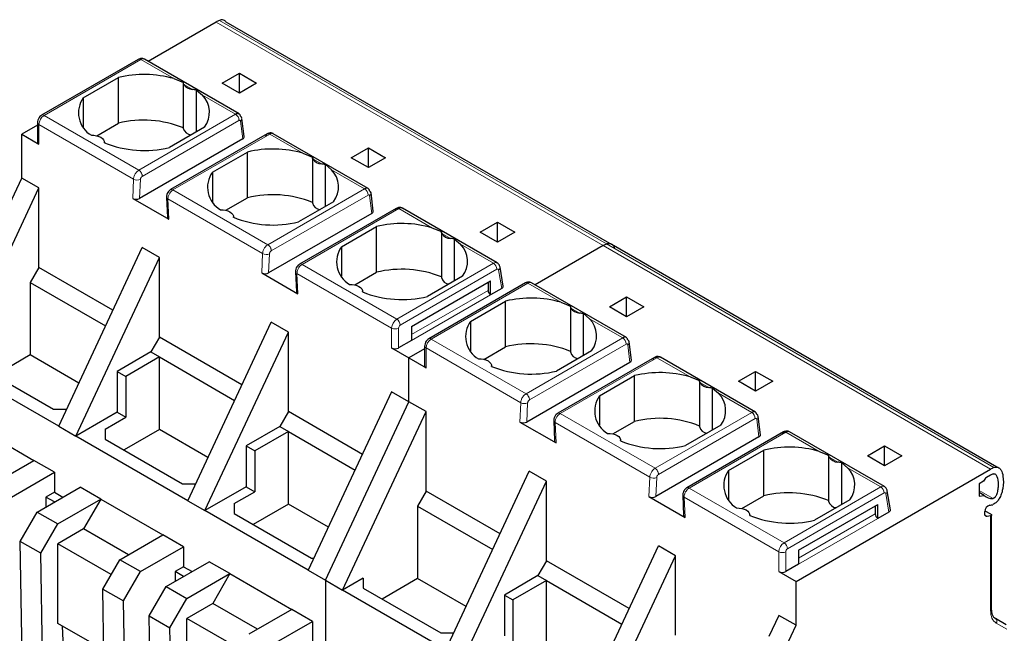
# Model space of a CAD drawing. Header units: millimetres. Extents: x 5 to 418, y 2 to 292.
# Tile 36 of 41: x 366 to 382, y 123 to 133. Entities that reach past the tile are written whole.
import ezdxf

# ---------------------------------------------------------------- set-up
doc = ezdxf.new("R2010")
doc.units = ezdxf.units.MM

msp = doc.modelspace()

# ---------------------------------------------------------------- linework, layer by layer
at = {"color": 7, "linetype": 'Continuous', "lineweight": 25}
for p, q in [((369.4419, 132.5901), (368.3228, 131.9441)), ((375.9112, 128.9509), (369.6077, 132.5898)), ((368.1628, 131.9768), (366.5734, 131.0593)), ((368.2627, 131.9787), (368.2599, 131.9802)), ((369.8208, 131.0793), (368.2627, 131.9787)), ((369.5409, 131.5859), (369.8237, 131.7492)), ((369.8237, 131.7492), (370.1065, 131.5859)), ((369.8237, 131.4226), (369.8237, 131.7492)), ((367.2584, 131.346), (367.8353, 131.679)), ((367.8353, 130.9278), (367.8353, 131.679)), ((368.7456, 131.6594), (368.903, 131.5965)), ((368.9025, 131.5948), (368.9025, 130.8429)), ((369.8237, 131.4226), (369.5409, 131.5859)), ((370.1065, 131.5859), (369.8237, 131.4226)), ((369.1171, 130.7862), (369.1171, 131.4729)), ((369.1171, 131.4729), (369.2155, 131.3881)), ((367.2584, 131.346), (367.2584, 130.8626)), ((366.5052, 130.941), (366.5052, 130.6144)), ((369.9029, 130.7077), (369.8665, 131.0076)), ((366.5052, 130.8948), (366.2457, 130.745)), ((367.4786, 130.7219), (367.8353, 130.9278)), ((369.2495, 130.8626), (368.6726, 130.5296)), ((366.2457, 130.745), (366.5286, 130.5817)), ((366.2457, 130.0265), (366.2457, 130.745)), ((367.6054, 130.6057), (367.6054, 130.6145)), ((369.8789, 130.6707), (368.1832, 129.6918)), ((370.282, 130.7534), (368.6927, 129.8359)), ((371.9421, 129.8547), (370.3814, 130.7556)), ((369.3797, 130.1214), (369.9566, 130.4544)), ((369.9566, 129.7032), (369.9566, 130.4544)), ((371.6622, 130.3613), (371.945, 130.5246)), ((371.945, 130.5246), (372.2279, 130.3613)), ((371.945, 130.198), (371.945, 130.5246)), ((370.8669, 130.4348), (371.0243, 130.3719)), ((371.0238, 130.3702), (371.0238, 129.6183)), ((371.945, 130.198), (371.6622, 130.3613)), ((372.2279, 130.3613), (371.945, 130.198)), ((369.3797, 130.1214), (369.3797, 129.638)), ((371.2384, 129.5616), (371.2384, 130.2483)), ((371.2384, 130.2483), (371.3368, 130.1635)), ((364.874, 127.0938), (366.2457, 130.0265)), ((366.5286, 129.8632), (366.2457, 130.0265)), ((365.1568, 126.9305), (366.5286, 129.8632)), ((366.5286, 128.5567), (366.5286, 129.8632)), ((368.07, 129.6919), (368.6641, 129.3489)), ((368.626, 129.7132), (368.6407, 129.3804)), ((369.5999, 129.4973), (369.9566, 129.7032)), ((371.3708, 129.638), (370.7939, 129.305)), ((372.0242, 129.4831), (371.9878, 129.783)), ((372.4033, 129.5287), (370.814, 128.6113)), ((374.061, 128.6315), (372.5028, 129.531)), ((369.7267, 129.3811), (369.7267, 129.3898)), ((372.0002, 129.4461), (370.3045, 128.4672)), ((371.501, 128.8968), (372.0779, 129.2298)), ((372.0779, 128.4786), (372.0779, 129.2298)), ((372.9883, 129.2102), (373.1456, 129.1473)), ((373.7835, 129.1367), (374.0663, 129.3)), ((374.0663, 129.3), (374.3492, 129.1367)), ((374.0663, 128.9734), (374.0663, 129.3)), ((373.1451, 129.1456), (373.1451, 128.3937)), ((373.3598, 128.337), (373.3598, 129.0237)), ((373.3598, 129.0237), (373.4582, 128.9389)), ((374.0663, 128.9734), (373.7835, 129.1367)), ((374.3492, 129.1367), (374.0663, 128.9734)), ((366.8539, 125.9508), (368.2256, 128.8835)), ((368.5085, 128.7202), (368.2256, 128.8835)), ((371.501, 128.8968), (371.501, 128.4134)), ((375.8058, 128.9163), (374.6868, 128.2702)), ((382.2751, 125.2771), (375.9717, 128.916)), ((367.1367, 125.7875), (368.5085, 128.7202)), ((368.5085, 127.4137), (368.5085, 128.7202)), ((366.5286, 128.5567), (366.3872, 128.3118)), ((367.7445, 127.8548), (366.5286, 128.5567)), ((374.1599, 128.2515), (374.1078, 128.5625)), ((370.1913, 128.4673), (370.7854, 128.1243)), ((370.7473, 128.4886), (370.762, 128.1558)), ((371.7212, 128.2727), (372.0779, 128.4786)), ((373.4921, 128.4134), (372.9152, 128.0804)), ((366.3872, 128.3118), (366.3872, 127.1196)), ((366.3872, 128.3118), (367.6242, 127.5976)), ((372.6521, 127.5855), (373.9532, 128.3366)), ((374.5267, 128.3029), (372.9374, 127.3854)), ((373.9108, 128.3121), (373.9108, 128.1815)), ((373.9532, 128.108), (373.9532, 128.3366)), ((374.1362, 128.2136), (373.9532, 128.108)), ((374.6267, 128.3049), (374.6238, 128.3064)), ((376.1848, 127.4054), (374.6267, 128.3049)), ((371.848, 128.1565), (371.848, 128.1652)), ((375.9048, 127.9121), (376.1877, 128.0754)), ((376.1877, 128.0754), (376.4705, 127.9121)), ((376.1877, 127.7488), (376.1877, 128.0754)), ((373.6223, 127.6721), (374.1992, 128.0052)), ((374.1992, 127.254), (374.1992, 128.0052)), ((375.1096, 127.9856), (375.267, 127.9227)), ((375.2664, 127.921), (375.2664, 127.1691)), ((376.1877, 127.7488), (375.9048, 127.9121)), ((376.4705, 127.9121), (376.1877, 127.7488)), ((375.4811, 127.1124), (375.4811, 127.799)), ((375.4811, 127.799), (375.5795, 127.7143)), ((368.9752, 124.7262), (370.347, 127.6589)), ((370.6298, 127.4956), (370.347, 127.6589)), ((372.6521, 127.5855), (372.6521, 127.3569)), ((373.6223, 127.6721), (373.6223, 127.1888)), ((368.5085, 127.4137), (368.3671, 127.1688)), ((369.8658, 126.6302), (368.5085, 127.4137)), ((369.258, 124.5629), (370.6298, 127.4956)), ((370.6298, 126.1891), (370.6298, 127.4956)), ((372.3269, 127.2345), (372.6097, 127.0712)), ((372.6521, 127.3569), (372.44, 127.2345)), ((372.8691, 127.2209), (372.6097, 127.0712)), ((372.8691, 127.2672), (372.8691, 126.9405)), ((373.8426, 127.0481), (374.1992, 127.254)), ((376.2668, 127.0338), (376.2305, 127.3338)), ((366.3872, 127.1196), (365.8062, 126.7842)), ((367.1851, 126.659), (366.3872, 127.1196)), ((368.3671, 127.1688), (367.8155, 126.8504)), ((368.5085, 127.0871), (367.9569, 126.7687)), ((368.3671, 127.1688), (368.5085, 127.0871)), ((368.5085, 127.0871), (369.7455, 126.373)), ((368.5085, 125.895), (368.5085, 127.0871)), ((372.6097, 127.0712), (372.8925, 126.9079)), ((372.6097, 126.3526), (372.6097, 127.0712)), ((375.6134, 127.1888), (375.0366, 126.8557)), ((376.6459, 127.0795), (375.0566, 126.162)), ((378.3061, 126.1808), (376.7454, 127.0818)), ((366.8539, 125.9508), (365.1568, 126.9305)), ((365.4962, 126.9631), (366.769, 126.2284)), ((373.9694, 126.9319), (373.9694, 126.9406)), ((376.2428, 126.9969), (374.5472, 126.018)), ((367.8155, 126.8504), (367.8155, 126.1794)), ((367.8155, 126.8504), (367.9569, 126.7687)), ((367.9569, 126.7687), (367.9569, 126.0977)), ((375.7437, 126.4475), (376.3205, 126.7806)), ((376.3205, 126.0293), (376.3205, 126.7806)), ((377.2309, 126.761), (377.3883, 126.698)), ((378.0261, 126.6875), (378.309, 126.8507)), ((378.309, 126.8507), (378.5918, 126.6875)), ((378.309, 126.5242), (378.309, 126.8507)), ((377.3877, 126.6964), (377.3877, 125.9445)), ((377.6024, 125.8878), (377.6024, 126.5744)), ((377.6024, 126.5744), (377.7008, 126.4897)), ((378.309, 126.5242), (378.0261, 126.6875)), ((378.5918, 126.6875), (378.309, 126.5242)), ((372.3269, 126.5159), (370.9551, 123.5832)), ((372.6097, 126.3526), (372.3269, 126.5159)), ((375.7437, 126.4475), (375.7437, 125.9642)), ((371.2379, 123.4199), (372.6097, 126.3526)), ((372.8925, 126.1893), (372.6097, 126.3526)), ((366.769, 126.2284), (366.9837, 126.2284)), ((367.8155, 126.1794), (367.1367, 125.7875)), ((367.6175, 125.9018), (367.9569, 126.0977)), ((367.8155, 126.1794), (367.9569, 126.0977)), ((370.6298, 126.1891), (370.4884, 125.9442)), ((371.8457, 125.4872), (370.6298, 126.1891)), ((371.5208, 123.2566), (372.8925, 126.1893)), ((372.8925, 124.8829), (372.8925, 126.1893)), ((378.3881, 125.8092), (378.3518, 126.1092)), ((365.4255, 125.9766), (366.4437, 125.3888)), ((366.8539, 125.9508), (367.1367, 125.7875)), ((370.4884, 125.9442), (369.9368, 125.6258)), ((370.4884, 125.9442), (370.6298, 125.8625)), ((374.434, 126.018), (375.0281, 125.6751)), ((374.9899, 126.0394), (375.0046, 125.7066)), ((375.9639, 125.8234), (376.3205, 126.0293)), ((377.7348, 125.9642), (377.1579, 125.6311)), ((368.9752, 124.7262), (367.1367, 125.7875)), ((367.6175, 125.9018), (367.6175, 125.7385)), ((368.5085, 125.895), (367.9275, 125.5596)), ((369.3064, 125.4344), (368.5085, 125.895)), ((370.6298, 125.8625), (370.0783, 125.5441)), ((370.6298, 125.8625), (371.7254, 125.2301)), ((370.6298, 124.6704), (370.6298, 125.8625)), ((378.3642, 125.7723), (376.6685, 124.7934)), ((378.7673, 125.8549), (377.178, 124.9374)), ((380.425, 124.9576), (378.8667, 125.8572)), ((367.6175, 125.7385), (368.8903, 125.0038)), ((369.9368, 125.6258), (369.9368, 124.9548)), ((369.9368, 125.6258), (370.0783, 125.5441)), ((376.0907, 125.7073), (376.0907, 125.716)), ((380.1475, 125.4628), (380.4303, 125.6261)), ((380.4303, 125.6261), (380.7132, 125.4628)), ((380.4303, 125.2996), (380.4303, 125.6261)), ((370.0783, 125.5441), (370.0783, 124.8731)), ((377.865, 125.2229), (378.4419, 125.556)), ((378.4419, 124.8047), (378.4419, 125.556)), ((379.3522, 125.5363), (379.5096, 125.4734)), ((379.5091, 125.4718), (379.5091, 124.7199)), ((380.4303, 125.2996), (380.1475, 125.4628)), ((380.7132, 125.4628), (380.4303, 125.2996)), ((365.7366, 124.9806), (366.4437, 125.3888)), ((366.7831, 125.1928), (366.4437, 125.3888)), ((379.7237, 124.6631), (379.7237, 125.3498)), ((379.7237, 125.3498), (379.8221, 125.2651)), ((366.076, 124.7846), (366.7831, 125.1928)), ((366.7831, 125.1928), (366.7831, 124.8662)), ((373.2178, 122.277), (374.5896, 125.2096)), ((374.8724, 125.0464), (374.5896, 125.2096)), ((377.865, 125.2229), (377.865, 124.7395)), ((378.9737, 123.3973), (382.1698, 125.2424)), ((382.1698, 125.1444), (382.1056, 125.1074)), ((366.5003, 124.5397), (367.2074, 124.9479)), ((367.5468, 124.752), (367.2074, 124.9479)), ((368.8903, 125.0038), (369.105, 125.0038)), ((369.9368, 124.9548), (369.258, 124.5629)), ((369.9368, 124.9548), (370.0783, 124.8731)), ((373.5007, 122.1137), (374.8724, 125.0464)), ((374.8724, 123.7399), (374.8724, 125.0464)), ((382.0565, 125.0463), (381.9859, 125.0055)), ((381.9859, 125.0055), (381.9859, 124.8006)), ((366.7831, 124.8662), (366.6446, 124.7862)), ((366.6446, 124.7862), (366.6446, 124.623)), ((366.7859, 124.7046), (366.6446, 124.7862)), ((366.7831, 124.8662), (366.9245, 124.7846)), ((369.7389, 124.6772), (370.0783, 124.8731)), ((372.8925, 124.8829), (372.7511, 124.6379)), ((374.1084, 124.181), (372.8925, 124.8829)), ((376.5553, 124.7934), (377.1494, 124.4505)), ((377.1112, 124.8148), (377.126, 124.482)), ((378.0852, 124.5988), (378.4419, 124.8047)), ((380.5238, 124.5776), (380.4717, 124.8887)), ((382.0684, 124.8135), (381.9859, 124.8611)), ((381.9859, 124.8006), (382.0684, 124.8135)), ((366.8397, 124.3438), (367.5468, 124.752)), ((367.5468, 124.752), (367.264, 124.2621)), ((367.5468, 124.752), (368.5651, 124.1642)), ((368.9752, 124.7262), (369.258, 124.5629)), ((369.7389, 124.6772), (369.7389, 124.5139)), ((370.6298, 124.6704), (370.0488, 124.335)), ((371.2863, 124.2914), (370.6298, 124.6704)), ((372.7511, 124.6379), (372.7511, 123.4458)), ((372.7511, 124.6379), (373.9881, 123.9238)), ((379.0161, 123.9117), (380.3172, 124.6628)), ((379.8561, 124.7395), (379.2792, 124.4065)), ((380.2747, 124.6383), (380.2747, 124.5077)), ((380.3172, 124.4342), (380.3172, 124.6628)), ((366.2223, 124.0582), (366.5003, 124.5397)), ((366.5003, 124.5397), (366.8397, 124.3438)), ((370.9551, 123.5832), (369.258, 124.5629)), ((369.7389, 124.5139), (371.0116, 123.7791)), ((378.212, 124.4827), (378.212, 124.4914)), ((380.5001, 124.5398), (380.3172, 124.4342)), ((382.0765, 124.5086), (382.0765, 124.5477)), ((382.0777, 124.5619), (382.1698, 124.5087)), ((382.1698, 124.4775), (382.1137, 124.4687)), ((382.1874, 122.9481), (382.1874, 124.503)), ((366.5617, 123.8623), (366.8397, 124.3438)), ((367.264, 124.2621), (366.8397, 124.0172)), ((367.9993, 123.8376), (367.264, 124.2621)), ((367.8579, 123.756), (368.5651, 124.1642)), ((368.9045, 123.9682), (368.5651, 124.1642)), ((366.5617, 123.8623), (366.2223, 124.0582)), ((366.2563, 121.8299), (366.2223, 124.0582)), ((367.7165, 123.511), (366.8397, 124.0172)), ((366.8397, 122.7107), (366.8397, 124.0172)), ((375.3391, 121.0523), (376.7109, 123.985)), ((376.9938, 123.8217), (376.7109, 123.985)), ((366.5957, 121.6339), (366.5617, 123.8623)), ((368.1974, 123.56), (368.9045, 123.9682)), ((368.9045, 123.9682), (368.9045, 123.6416)), ((375.622, 120.8891), (376.9938, 123.8217)), ((376.9938, 122.5153), (376.9938, 123.8217)), ((379.0161, 123.9117), (379.0161, 123.6831)), ((367.58, 123.2745), (367.8579, 123.756)), ((368.1974, 123.56), (367.8579, 123.756)), ((368.6216, 123.3151), (369.3287, 123.7233)), ((369.6681, 123.5274), (369.3287, 123.7233)), ((371.0116, 123.7791), (371.0467, 123.7791)), ((374.8724, 123.7399), (374.731, 123.4949)), ((376.2298, 122.9563), (374.8724, 123.7399)), ((379.0161, 123.6831), (378.804, 123.5606)), ((367.9194, 123.0785), (368.1974, 123.56)), ((368.9045, 123.6416), (368.7659, 123.5616)), ((368.7659, 123.5616), (368.7659, 123.3984)), ((368.9073, 123.48), (368.7659, 123.5616)), ((368.9045, 123.6416), (369.0458, 123.56)), ((368.961, 123.1192), (369.6681, 123.5274)), ((369.6681, 123.5274), (369.3853, 123.0375)), ((369.6681, 123.5274), (370.6864, 122.9396)), ((370.9551, 123.5832), (371.2379, 123.4199)), ((374.731, 123.4949), (374.1795, 123.1765)), ((374.731, 123.4949), (374.8724, 123.4133)), ((378.6908, 123.5606), (378.9737, 123.3973)), ((371.2379, 123.4199), (371.2379, 122.3762)), ((371.2379, 123.4199), (371.5208, 123.2566)), ((371.8602, 123.4526), (371.5208, 123.2566)), ((371.8602, 123.4526), (371.8602, 123.2893)), ((372.7511, 123.4458), (372.1701, 123.1104)), ((373.5491, 122.9851), (372.7511, 123.4458)), ((374.8724, 123.4133), (374.3209, 123.0949)), ((374.8724, 123.4133), (376.1095, 122.6992)), ((374.8724, 122.2212), (374.8724, 123.4133)), ((378.9737, 122.6788), (378.9737, 123.3973)), ((367.58, 123.2745), (367.9194, 123.0785)), ((367.6139, 121.0461), (367.58, 123.2745)), ((368.3436, 122.8336), (368.6216, 123.3151)), ((368.6216, 123.3151), (368.961, 123.1192)), ((373.2178, 122.277), (371.5208, 123.2566)), ((371.8602, 123.2893), (373.133, 122.5545)), ((374.1795, 123.1765), (374.1795, 122.5055)), ((374.1795, 123.1765), (374.3209, 123.0949)), ((367.9534, 120.8502), (367.9194, 123.0785)), ((368.683, 122.6377), (368.961, 123.1192)), ((369.3853, 123.0375), (368.961, 122.7925)), ((370.1206, 122.613), (369.3853, 123.0375)), ((374.3209, 123.0949), (374.3209, 122.4239)), ((370.6864, 122.9396), (369.9793, 122.5313)), ((371.0258, 122.7436), (370.6864, 122.9396)), ((378.6908, 122.8421), (378.5285, 122.495)), ((378.9737, 122.6788), (378.6908, 122.8421)), ((367.5952, 122.2746), (366.8397, 122.7107)), ((368.3436, 122.8336), (368.683, 122.6377)), ((368.3776, 120.6053), (368.3436, 122.8336)), ((369.8378, 122.2864), (368.961, 122.7925)), ((368.961, 121.4861), (368.961, 122.7925)), ((370.3187, 122.3354), (371.0258, 122.7436)), ((371.0258, 122.7436), (371.0258, 122.2538)), ((378.8113, 122.3317), (378.9737, 122.6788)), ((382.4264, 122.6891), (382.2526, 122.7894)), ((366.9132, 122.6683), (367.0704, 119.0549)), ((368.717, 120.4093), (368.683, 122.6377)), ((373.133, 122.5545), (373.3477, 122.5545))]:
    msp.add_line(p, q, dxfattribs=at)
at = {"color": 7, "linetype": 'Continuous', "lineweight": 18}
for p, q in [((375.8058, 128.9163), (369.4419, 132.5901)), ((369.4959, 132.617), (375.8598, 128.9432)), ((368.2027, 131.9728), (366.6134, 131.0553)), ((368.2027, 131.9728), (368.7456, 131.6594)), ((368.9089, 131.5652), (369.0523, 131.4824)), ((369.2155, 131.3881), (369.7605, 131.0735)), ((368.1712, 130.1561), (366.6134, 131.0553)), ((369.7605, 131.0735), (368.1712, 130.1561)), ((369.817, 130.9722), (368.2277, 130.0547)), ((369.8789, 130.6707), (369.8436, 130.962)), ((366.5286, 130.5817), (366.5286, 130.9083)), ((366.5286, 130.9083), (368.0848, 130.0099)), ((368.7327, 129.8319), (370.322, 130.7494)), ((370.322, 130.7494), (370.8669, 130.4348)), ((371.0302, 130.3406), (371.1736, 130.2578)), ((371.3368, 130.1635), (371.8818, 129.8489)), ((368.0848, 130.0099), (368.07, 129.6919)), ((368.1979, 130.0066), (368.1832, 129.6918)), ((370.2925, 128.9314), (368.7327, 129.8319)), ((371.8818, 129.8489), (370.2925, 128.9314)), ((368.6641, 129.3489), (368.6493, 129.6841)), ((368.6493, 129.6841), (370.2061, 128.7853)), ((371.9383, 129.7476), (370.349, 128.8301)), ((372.0002, 129.4461), (371.9649, 129.7374)), ((370.854, 128.6073), (372.4433, 129.5248)), ((372.4433, 129.5248), (372.9883, 129.2102)), ((373.1515, 129.1159), (373.2949, 129.0332)), ((373.4582, 128.9389), (374.001, 128.6255)), ((382.1698, 125.2424), (375.8058, 128.9163)), ((375.8598, 128.9432), (382.2238, 125.2693)), ((370.2061, 128.7853), (370.1913, 128.4673)), ((370.3045, 128.4672), (370.3192, 128.782)), ((372.4117, 127.708), (370.854, 128.6073)), ((372.4117, 127.708), (374.001, 128.6255)), ((372.4683, 127.6101), (374.0576, 128.5275)), ((374.0854, 128.5166), (374.1362, 128.2136)), ((370.7854, 128.1243), (370.7706, 128.4595)), ((370.7706, 128.4595), (372.3269, 127.5611)), ((372.6521, 127.4549), (373.9108, 128.1815)), ((374.5667, 128.299), (372.9774, 127.3815)), ((374.5667, 128.299), (375.1096, 127.9856)), ((373.9532, 128.108), (372.6521, 127.3569)), ((375.2728, 127.8913), (375.4162, 127.8085)), ((375.5795, 127.7143), (376.1244, 127.3997)), ((372.3269, 127.5611), (372.3269, 127.2345)), ((372.44, 127.2345), (372.44, 127.5611)), ((372.6521, 127.5855), (372.6521, 127.5855)), ((374.5351, 126.4822), (372.9774, 127.3815)), ((376.1244, 127.3997), (374.5351, 126.4822)), ((372.8925, 126.9079), (372.8925, 127.2345)), ((372.8925, 127.2345), (374.4488, 126.3361)), ((376.1809, 127.2984), (374.5916, 126.3809)), ((376.2428, 126.9969), (376.2075, 127.2882)), ((375.0966, 126.1581), (376.6859, 127.0756)), ((376.6859, 127.0756), (377.2309, 126.761)), ((377.3941, 126.6667), (377.5375, 126.5839)), ((377.7008, 126.4897), (378.2457, 126.1751)), ((374.4488, 126.3361), (374.434, 126.018)), ((374.5618, 126.3327), (374.5472, 126.018)), ((376.6564, 125.2576), (375.0966, 126.1581)), ((378.2457, 126.1751), (376.6564, 125.2576)), ((378.3022, 126.0737), (376.7129, 125.1563)), ((375.0281, 125.6751), (375.0133, 126.0102)), ((375.0133, 126.0102), (376.5701, 125.1115)), ((378.3642, 125.7723), (378.3289, 126.0635)), ((377.218, 124.9335), (378.8073, 125.8509)), ((378.8073, 125.8509), (379.3522, 125.5363)), ((379.5155, 125.4421), (379.6589, 125.3593)), ((379.8221, 125.2651), (380.365, 124.9517)), ((376.5701, 125.1115), (376.5553, 124.7934)), ((376.6685, 124.7934), (376.6832, 125.1081)), ((378.7757, 124.0342), (380.365, 124.9517)), ((377.1494, 124.4505), (377.1346, 124.7856)), ((377.1346, 124.7856), (378.6908, 123.8872)), ((378.7757, 124.0342), (377.218, 124.9335)), ((378.8322, 123.9362), (380.4216, 124.8537)), ((380.4494, 124.8428), (380.5001, 124.5398)), ((381.9859, 124.895), (382.2122, 124.7644)), ((379.0161, 123.7811), (380.2747, 124.5077)), ((382.1137, 124.4687), (382.0799, 124.4883)), ((382.1698, 124.4775), (382.1698, 122.9236)), ((380.3172, 124.4342), (379.0161, 123.6831)), ((378.6908, 123.8872), (378.6908, 123.5606)), ((378.804, 123.5606), (378.804, 123.8872)), ((379.0161, 123.9117), (379.0161, 123.9117)), ((382.2651, 122.713), (382.4388, 122.6127))]:
    msp.add_line(p, q, dxfattribs=at)
at = {"color": 7, "linetype": 'Continuous', "lineweight": 25, "flags": 128}
for points in [[(367.3907, 130.7296), (367.4336, 130.7288), (367.4751, 130.7227), (367.5134, 130.7116), (367.5468, 130.6961), (367.5737, 130.6768), (367.5929, 130.6547), (367.6034, 130.6307), (367.6049, 130.606)], [(369.5121, 129.505), (369.5549, 129.5041), (369.5964, 129.4981), (369.6348, 129.487), (369.6681, 129.4715), (369.695, 129.4522), (369.7142, 129.4301), (369.7247, 129.4061), (369.7262, 129.3814)], [(371.6334, 128.2804), (371.6762, 128.2795), (371.7177, 128.2734), (371.7561, 128.2624), (371.7895, 128.2469), (371.8163, 128.2276), (371.8355, 128.2055), (371.846, 128.1815), (371.8475, 128.1568)], [(373.7547, 127.0558), (373.7975, 127.0549), (373.8391, 127.0488), (373.8774, 127.0378), (373.9108, 127.0223), (373.9377, 127.003), (373.9568, 126.9809), (373.9674, 126.9569), (373.9688, 126.9321)], [(375.876, 125.8311), (375.9188, 125.8303), (375.9604, 125.8242), (375.9987, 125.8132), (376.0321, 125.7976), (376.059, 125.7784), (376.0781, 125.7562), (376.0887, 125.7323), (376.0901, 125.7075)], [(377.9973, 124.6065), (378.0402, 124.6057), (378.0817, 124.5996), (378.12, 124.5886), (378.1534, 124.573), (378.1803, 124.5538), (378.1995, 124.5316), (378.21, 124.5076), (378.2115, 124.4829)], [(382.1137, 124.4687), (382.1058, 124.4683), (382.0986, 124.4696), (382.0922, 124.4725), (382.0867, 124.4771), (382.0823, 124.4831), (382.0791, 124.4905), (382.0771, 124.4991), (382.0765, 124.5086)]]:
    msp.add_lwpolyline(points, dxfattribs=at)
at = {"color": 7, "linetype": 'Continuous', "lineweight": 25}
for centre, radius, start, end in [((369.6801, 132.1796), 0.4746, 112.83804, 120.1255), ((368.2529, 129.9275), 1.8007, 74.1203, 103.4118), ((369.0618, 131.6645), 0.1824, 213.00765, 266.99773), ((367.6054, 131.0981), 0.4265, 144.4624, 239.77495), ((368.9333, 131.106), 0.399, 322.40742, 44.98875), ((368.2504, 129.2297), 1.7481, 68.0778, 103.73614), ((369.8199, 131.0003), 0.0472, 8.97788, 60.99171), ((369.0367, 130.8728), 0.1375, 192.53364, 266.9131), ((366.5452, 130.6184), 0.0402, 185.6948, 245.62534), ((368.2575, 132.2277), 1.7481, 248.0778, 283.73614), ((370.3742, 128.7029), 1.8007, 74.1203, 103.4118), ((371.1831, 130.4399), 0.1824, 213.00765, 266.99773), ((369.7267, 129.8735), 0.4265, 144.4624, 239.77495), ((371.0546, 129.8814), 0.399, 322.40742, 44.98875), ((371.9413, 129.7757), 0.0472, 8.97788, 60.99171), ((370.3717, 128.0051), 1.7481, 68.0778, 103.73614), ((371.158, 129.6481), 0.1375, 192.53364, 266.9131), ((370.3788, 131.0031), 1.7481, 248.0778, 283.73614), ((372.4956, 127.4782), 1.8007, 74.1203, 103.4118), ((373.3045, 129.2153), 0.1824, 213.00765, 266.99773), ((371.8481, 128.6489), 0.4265, 144.4624, 239.77495), ((373.1759, 128.6568), 0.399, 322.40742, 44.98875), ((376.044, 128.5057), 0.4746, 112.83804, 120.1255), ((372.493, 126.7805), 1.7481, 68.0778, 103.73614), ((373.2793, 128.4235), 0.1375, 192.53364, 266.9131), ((374.0029, 128.1857), 0.0922, 182.60548, 237.39452), ((372.5001, 129.7784), 1.7481, 248.0778, 283.73614), ((374.6169, 126.2536), 1.8007, 74.1203, 103.4118), ((375.4258, 127.9907), 0.1824, 213.00765, 266.99773), ((375.2973, 127.4322), 0.399, 322.40742, 44.98875), ((373.9694, 127.4243), 0.4265, 144.4624, 239.77495), ((372.3834, 127.3436), 0.123, 242.60967, 297.39033), ((374.6143, 125.5559), 1.7481, 68.0778, 103.73614), ((376.1839, 127.3264), 0.0472, 8.97788, 60.99171), ((375.4006, 127.1989), 0.1375, 192.53364, 266.9131), ((372.9092, 126.9445), 0.0402, 185.6948, 245.62534), ((374.6215, 128.5538), 1.7481, 248.0778, 283.73614), ((376.7382, 125.029), 1.8007, 74.1203, 103.4118), ((377.5471, 126.7661), 0.1824, 213.00765, 266.99773), ((376.0907, 126.1996), 0.4265, 144.4624, 239.77495), ((377.4186, 126.2076), 0.399, 322.40742, 44.98875), ((376.7356, 124.3313), 1.7481, 68.0778, 103.73614), ((378.3052, 126.1018), 0.0472, 8.97788, 60.99171), ((377.5219, 125.9743), 0.1375, 192.53364, 266.9131), ((376.7428, 127.3292), 1.7481, 248.0778, 283.73614), ((378.8595, 123.8044), 1.8007, 74.1203, 103.4118), ((379.6684, 125.5415), 0.1824, 213.00765, 266.99773), ((379.5399, 124.983), 0.399, 322.40742, 44.98875), ((382.408, 124.8319), 0.4746, 112.83804, 120.1255), ((378.212, 124.975), 0.4265, 144.4624, 239.77495), ((382.1718, 125.004), 0.1228, 122.64222, 159.84201), ((382.357, 124.8219), 0.3729, 112.83804, 120.1255), ((378.857, 123.1066), 1.7481, 68.0778, 103.73614), ((382.1856, 124.9216), 0.1594, 222.6723, 279.61597), ((379.6433, 124.7497), 0.1375, 192.53364, 266.9131), ((382.1855, 124.5481), 0.1091, 105.12389, 180.19746), ((382.1459, 124.94), 0.2869, 272.23284, 283.06868), ((378.8641, 126.1046), 1.7481, 248.0778, 283.73614), ((380.3669, 124.5118), 0.0922, 182.60548, 237.39452), ((378.7474, 123.6698), 0.123, 242.60967, 297.39033), ((382.2315, 122.7534), 0.0418, 32.63763, 59.65897)]:
    msp.add_arc(centre, radius, start, end, dxfattribs=at)
at = {"color": 7, "linetype": 'Continuous', "lineweight": 18}
for centre, radius, start, end in [((368.1793, 131.9401), 0.0402, 54.38242, 114.30712), ((368.2383, 131.9226), 0.0616, 69.54035, 125.3164), ((366.5434, 130.9437), 0.0383, 184.02849, 247.26376), ((366.7128, 130.9), 0.1844, 122.60548, 177.39452), ((366.59, 131.0226), 0.0402, 54.38306, 114.29981), ((369.6951, 130.9707), 0.1219, 0.70805, 57.55955), ((369.8154, 131.0047), 0.0512, 303.37464, 3.29167), ((368.1444, 130.1115), 0.1177, 239.57679, 297.00451), ((368.7093, 129.7995), 0.04, 54.19514, 114.53477), ((371.8164, 129.7461), 0.1219, 0.70805, 57.55955), ((371.9368, 129.7801), 0.0512, 303.37464, 3.29167), ((370.2658, 128.8868), 0.1177, 239.57679, 297.00451), ((370.8306, 128.5748), 0.04, 54.19514, 114.53477), ((374.0362, 128.5765), 0.0603, 65.65152, 125.65894), ((373.9348, 128.522), 0.1229, 2.60548, 57.39452), ((374.0582, 128.5582), 0.0497, 303.18432, 5.06524), ((374.5433, 128.2663), 0.0402, 54.38242, 114.30712), ((374.6023, 128.2487), 0.0616, 69.54035, 125.3164), ((372.5111, 127.5527), 0.1844, 122.6055, 177.3942), ((372.3455, 127.6045), 0.1229, 2.60548, 57.39452), ((372.3834, 127.6702), 0.123, 242.60822, 297.39091), ((372.5014, 127.5583), 0.0615, 122.60548, 177.39452), ((373.0768, 127.2261), 0.1844, 122.60548, 177.39452), ((372.954, 127.3488), 0.0402, 54.38306, 114.29981), ((376.0591, 127.2968), 0.1219, 0.70805, 57.55955), ((372.9074, 127.2699), 0.0383, 184.02849, 247.26376), ((376.1794, 127.3309), 0.0512, 303.37464, 3.29167), ((374.5084, 126.4376), 0.1177, 239.57679, 297.00451), ((375.0732, 126.1256), 0.04, 54.19514, 114.53477), ((378.1804, 126.0722), 0.1219, 0.70805, 57.55955), ((378.3007, 126.1063), 0.0512, 303.37464, 3.29167), ((376.6297, 125.213), 0.1177, 239.57679, 297.00451), ((377.1946, 124.901), 0.04, 54.19514, 114.53477), ((380.4001, 124.9027), 0.0603, 65.65152, 125.65894), ((380.2987, 124.8481), 0.1229, 2.60548, 57.39452), ((380.4222, 124.8844), 0.0497, 303.18432, 5.06524), ((378.8751, 123.8788), 0.1844, 122.6055, 177.3942), ((378.7094, 123.9306), 0.1229, 2.60548, 57.39452), ((378.7474, 123.9964), 0.123, 242.60822, 297.39091), ((378.8654, 123.8844), 0.0615, 122.60548, 177.39452), ((382.1573, 122.9511), 0.0302, 294.37466, 354.3052), ((382.2133, 122.7458), 0.0613, 327.58165, 29.4068)]:
    msp.add_arc(centre, radius, start, end, dxfattribs=at)
at = {"color": 7, "linetype": 'Continuous', "lineweight": 25}
for centre, major_axis, ratio, start_param, end_param in [((369.8228, 130.7037), (0.0803, 0.001), 0.582443, 5.4790539, 6.346422), ((368.1266, 129.7245), (0.0801, -0.0001), 0.5772866, 3.928362, 5.4991583), ((371.9441, 129.4791), (0.0803, 0.001), 0.582443, 5.4790539, 6.346422), ((368.7207, 129.3816), (0.0801, -0.0001), 0.5772866, 3.1678042, 3.928362), ((370.2479, 128.4999), (0.0801, -0.0001), 0.5772866, 3.928362, 5.4991583), ((374.0796, 128.2463), (0.0806, 0.0011), 0.5771525, 5.482485, 6.3717557), ((370.842, 128.1569), (0.0801, -0.0001), 0.5772866, 3.1678042, 3.928362), ((376.1867, 127.0299), (0.0803, 0.001), 0.582443, 5.4790539, 6.346422), ((374.4905, 126.0507), (0.0801, -0.0001), 0.5772866, 3.928362, 5.4991583), ((378.308, 125.8053), (0.0803, 0.001), 0.582443, 5.4790539, 6.346422), ((375.0847, 125.7077), (0.0801, -0.0001), 0.5772866, 3.1678042, 3.928362), ((376.6119, 124.8261), (0.0801, -0.0001), 0.5772866, 3.928362, 5.4991583), ((377.206, 124.4831), (0.0801, -0.0001), 0.5772866, 3.1678042, 3.928362), ((380.4436, 124.5725), (0.0806, 0.0011), 0.5771525, 5.482485, 6.3717557)]:
    msp.add_ellipse(centre, major_axis=major_axis, ratio=ratio, start_param=start_param, end_param=end_param, dxfattribs=at)
for points, knots in [([(369.6068, 132.5885), (369.5943, 132.6021), (369.5725, 132.6259), (369.5299, 132.6286), (369.505, 132.6201), (369.4959, 132.617)], [0, 0, 0, 0, 0.4603857, 0.8029383, 1, 1, 1, 1]), ([(368.2604, 131.98), (368.2527, 131.9833), (368.2372, 131.99), (368.211, 131.9917), (368.1852, 131.9877), (368.1701, 131.9803), (368.1628, 131.9768)], [0, 0, 0, 0, 0.2607613, 0.5193161, 0.7678357, 1, 1, 1, 1]), ([(368.9089, 131.5652), (368.9064, 131.5718), (368.9018, 131.584), (368.9026, 131.5926), (368.903, 131.5965)], [0, 0, 0, 0, 0.5420716, 1, 1, 1, 1]), ([(369.1171, 131.4729), (369.1072, 131.4744), (369.0857, 131.4779), (369.064, 131.4808), (369.0523, 131.4824)], [0, 0, 0, 0, 0.4579284, 1, 1, 1, 1]), ([(366.5734, 131.0593), (366.5637, 131.0524), (366.5423, 131.0375), (366.5177, 131.0013), (366.5062, 130.9668), (366.5054, 130.946), (366.5052, 130.941)], [0, 0, 0, 0, 0.2535671, 0.5535745, 0.8936233, 1, 1, 1, 1]), ([(369.8428, 131.0415), (369.8415, 131.0472), (369.8391, 131.0584), (369.8291, 131.0747), (369.8117, 131.0857), (369.7864, 131.086), (369.7688, 131.0775), (369.7605, 131.0735)], [0, 0, 0, 0, 0.147993, 0.2895103, 0.5519987, 0.7888528, 1, 1, 1, 1]), ([(370.3811, 130.7557), (370.3734, 130.7592), (370.358, 130.7662), (370.3318, 130.7684), (370.3055, 130.7647), (370.2897, 130.7571), (370.282, 130.7534)], [0, 0, 0, 0, 0.25254345, 0.50699736, 0.75805455, 1, 1, 1, 1]), ([(370.3814, 130.7534), (370.3785, 130.7556), (370.3693, 130.7626), (370.348, 130.7615), (370.3303, 130.7533), (370.322, 130.7494)], [0, 0, 0, 0, 0.1996037, 0.6218762, 1, 1, 1, 1]), ([(371.0302, 130.3406), (371.0277, 130.3472), (371.0231, 130.3594), (371.024, 130.368), (371.0243, 130.3719)], [0, 0, 0, 0, 0.5420716, 1, 1, 1, 1]), ([(371.2384, 130.2483), (371.2286, 130.2498), (371.207, 130.2533), (371.1853, 130.2562), (371.1736, 130.2578)], [0, 0, 0, 0, 0.4579284, 1, 1, 1, 1]), ([(368.6927, 129.8359), (368.6846, 129.8303), (368.6675, 129.8186), (368.6457, 129.7907), (368.6323, 129.761), (368.6262, 129.7341), (368.626, 129.7203), (368.626, 129.7132)], [0, 0, 0, 0, 0.2086294, 0.4403173, 0.7010334, 0.8453464, 1, 1, 1, 1]), ([(371.9641, 129.8169), (371.9629, 129.8226), (371.9604, 129.8338), (371.9504, 129.8501), (371.933, 129.8611), (371.9078, 129.8614), (371.8901, 129.8529), (371.8818, 129.8489)], [0, 0, 0, 0, 0.147993, 0.28951027, 0.55199873, 0.78885281, 1, 1, 1, 1]), ([(372.5024, 129.5311), (372.4948, 129.5346), (372.4793, 129.5416), (372.4532, 129.5438), (372.4268, 129.5401), (372.4111, 129.5325), (372.4033, 129.5288)], [0, 0, 0, 0, 0.2525434, 0.5069974, 0.7580546, 1, 1, 1, 1]), ([(372.5028, 129.5288), (372.4998, 129.531), (372.4906, 129.538), (372.4693, 129.5369), (372.4516, 129.5287), (372.4433, 129.5248)], [0, 0, 0, 0, 0.1996037, 0.6218762, 1, 1, 1, 1]), ([(373.1515, 129.1159), (373.149, 129.1226), (373.1445, 129.1348), (373.1453, 129.1433), (373.1456, 129.1473)], [0, 0, 0, 0, 0.5420716, 1, 1, 1, 1]), ([(373.3598, 129.0237), (373.3499, 129.0252), (373.3283, 129.0286), (373.3067, 129.0316), (373.2949, 129.0332)], [0, 0, 0, 0, 0.45792843, 1, 1, 1, 1]), ([(375.9708, 128.9146), (375.9583, 128.9283), (375.9365, 128.952), (375.8939, 128.9548), (375.8689, 128.9463), (375.8598, 128.9432)], [0, 0, 0, 0, 0.4603857, 0.8029383, 1, 1, 1, 1]), ([(375.8598, 128.9432), (375.8754, 128.9478), (375.9064, 128.9571), (375.9488, 128.9425), (375.9799, 128.9135), (375.9879, 128.8798), (375.9909, 128.8675)], [0, 0, 0, 0, 0.2411312, 0.4818731, 0.8114793, 1, 1, 1, 1]), ([(370.814, 128.6113), (370.8059, 128.6057), (370.7888, 128.594), (370.767, 128.5661), (370.7536, 128.5364), (370.7475, 128.5095), (370.7474, 128.4957), (370.7473, 128.4886)], [0, 0, 0, 0, 0.2086294, 0.4403173, 0.7010334, 0.8453464, 1, 1, 1, 1]), ([(374.1078, 128.5626), (374.1061, 128.5697), (374.1027, 128.5842), (374.0919, 128.6039), (374.0773, 128.6211), (374.0649, 128.6288), (374.0587, 128.6327)], [0, 0, 0, 0, 0.2357138, 0.4842871, 0.7409492, 1, 1, 1, 1]), ([(374.6244, 128.3061), (374.6166, 128.3095), (374.6011, 128.3162), (374.575, 128.3179), (374.5492, 128.3139), (374.534, 128.3065), (374.5267, 128.3029)], [0, 0, 0, 0, 0.2607613, 0.5193161, 0.7678357, 1, 1, 1, 1]), ([(375.2728, 127.8913), (375.2703, 127.898), (375.2658, 127.9102), (375.2666, 127.9187), (375.267, 127.9227)], [0, 0, 0, 0, 0.5420716, 1, 1, 1, 1]), ([(375.4811, 127.799), (375.4712, 127.8006), (375.4496, 127.804), (375.428, 127.807), (375.4162, 127.8085)], [0, 0, 0, 0, 0.4579284, 1, 1, 1, 1]), ([(372.9374, 127.3854), (372.9276, 127.3786), (372.9063, 127.3636), (372.8816, 127.3275), (372.8701, 127.293), (372.8693, 127.2721), (372.8691, 127.2672)], [0, 0, 0, 0, 0.2535671, 0.5535745, 0.8936233, 1, 1, 1, 1]), ([(376.2068, 127.3677), (376.2055, 127.3734), (376.203, 127.3846), (376.1931, 127.4008), (376.1757, 127.4119), (376.1504, 127.4122), (376.1327, 127.4037), (376.1244, 127.3997)], [0, 0, 0, 0, 0.147993, 0.2895103, 0.5519987, 0.7888528, 1, 1, 1, 1]), ([(376.7451, 127.0819), (376.7374, 127.0854), (376.722, 127.0923), (376.6958, 127.0946), (376.6695, 127.0909), (376.6537, 127.0833), (376.646, 127.0795)], [0, 0, 0, 0, 0.25254345, 0.50699736, 0.75805455, 1, 1, 1, 1]), ([(376.7454, 127.0795), (376.7424, 127.0818), (376.7332, 127.0887), (376.7119, 127.0876), (376.6943, 127.0794), (376.6859, 127.0756)], [0, 0, 0, 0, 0.1996037, 0.6218762, 1, 1, 1, 1]), ([(377.3941, 126.6667), (377.3917, 126.6733), (377.3871, 126.6856), (377.3879, 126.6941), (377.3883, 126.698)], [0, 0, 0, 0, 0.5420716, 1, 1, 1, 1]), ([(377.6024, 126.5744), (377.5925, 126.576), (377.571, 126.5794), (377.5493, 126.5823), (377.5375, 126.5839)], [0, 0, 0, 0, 0.4579284, 1, 1, 1, 1]), ([(375.0566, 126.162), (375.0485, 126.1565), (375.0314, 126.1448), (375.0097, 126.1169), (374.9963, 126.0872), (374.9901, 126.0602), (374.99, 126.0465), (374.9899, 126.0394)], [0, 0, 0, 0, 0.2086294, 0.4403173, 0.7010334, 0.8453464, 1, 1, 1, 1]), ([(378.3281, 126.1431), (378.3268, 126.1488), (378.3244, 126.16), (378.3144, 126.1762), (378.297, 126.1873), (378.2717, 126.1875), (378.2541, 126.1791), (378.2457, 126.1751)], [0, 0, 0, 0, 0.147993, 0.28951027, 0.55199873, 0.78885281, 1, 1, 1, 1]), ([(378.8664, 125.8573), (378.8587, 125.8608), (378.8433, 125.8677), (378.8171, 125.87), (378.7908, 125.8663), (378.775, 125.8587), (378.7673, 125.8549)], [0, 0, 0, 0, 0.2525434, 0.5069974, 0.7580546, 1, 1, 1, 1]), ([(378.8667, 125.8549), (378.8638, 125.8572), (378.8546, 125.8641), (378.8333, 125.863), (378.8156, 125.8548), (378.8073, 125.8509)], [0, 0, 0, 0, 0.1996037, 0.6218762, 1, 1, 1, 1]), ([(379.5155, 125.4421), (379.513, 125.4487), (379.5084, 125.4609), (379.5092, 125.4695), (379.5096, 125.4734)], [0, 0, 0, 0, 0.5420716, 1, 1, 1, 1]), ([(379.7237, 125.3498), (379.7138, 125.3514), (379.6923, 125.3548), (379.6706, 125.3577), (379.6589, 125.3593)], [0, 0, 0, 0, 0.4579284, 1, 1, 1, 1]), ([(382.2238, 125.2693), (382.2393, 125.2739), (382.2703, 125.2831), (382.3133, 125.2692), (382.3551, 125.2223), (382.3836, 125.1091), (382.3832, 124.9763), (382.3565, 124.8533), (382.3283, 124.7818), (382.2898, 124.7233), (382.25, 124.6834), (382.2233, 124.6697), (382.2112, 124.6635)], [0, 0, 0, 0, 0.0697079, 0.1393033, 0.2345882, 0.3929664, 0.6430259, 0.7305613, 0.8186472, 0.8827147, 0.9468206, 1, 1, 1, 1]), ([(382.2122, 125.1656), (382.219, 125.1675), (382.2333, 125.1714), (382.2579, 125.1602), (382.2894, 125.1065), (382.2988, 125.0146), (382.2923, 124.9149), (382.2798, 124.8536), (382.2635, 124.8116), (382.251, 124.7905), (382.2398, 124.7781), (382.2308, 124.771), (382.2214, 124.7662), (382.2154, 124.765), (382.2122, 124.7644)], [0, 0, 0, 0, 0.04897837, 0.1025856, 0.22635276, 0.53208182, 0.6848467, 0.81487304, 0.86899473, 0.91293335, 0.93445871, 0.95531824, 0.97677639, 1, 1, 1, 1]), ([(380.4717, 124.8888), (380.4701, 124.8958), (380.4667, 124.9104), (380.4558, 124.9301), (380.4413, 124.9472), (380.4289, 124.955), (380.4227, 124.9589)], [0, 0, 0, 0, 0.2357138, 0.4842871, 0.7409492, 1, 1, 1, 1]), ([(377.178, 124.9374), (377.1699, 124.9319), (377.1527, 124.9202), (377.131, 124.8923), (377.1176, 124.8626), (377.1115, 124.8356), (377.1113, 124.8219), (377.1112, 124.8148)], [0, 0, 0, 0, 0.20862941, 0.44031732, 0.70103343, 0.84534644, 1, 1, 1, 1]), ([(382.1698, 124.5087), (382.1723, 124.5071), (382.1775, 124.5039), (382.1831, 124.4989), (382.1867, 124.4939), (382.188, 124.4881), (382.1853, 124.4834), (382.1788, 124.4795), (382.1729, 124.4782), (382.1698, 124.4775)], [0, 0, 0, 0, 0.118116, 0.2398408, 0.3657075, 0.496198, 0.7072125, 0.8434553, 1, 1, 1, 1]), ([(382.2667, 122.776), (382.255, 122.7836), (382.2315, 122.7987), (382.2069, 122.8378), (382.1904, 122.887), (382.1884, 122.9276), (382.1874, 122.948)], [0, 0, 0, 0, 0.2471789, 0.4960424, 0.7468894, 1, 1, 1, 1])]:
    msp.add_open_spline(points, degree=3, knots=knots, dxfattribs=at)
at = {"color": 7, "linetype": 'Continuous', "lineweight": 18}
for points, knots in [([(369.8436, 130.962), (369.8428, 130.9654), (369.8411, 130.9721), (369.8341, 130.9762), (369.8258, 130.9765), (369.8199, 130.9736), (369.817, 130.9722)], [0, 0, 0, 0, 0.274232, 0.5511572, 0.7742461, 1, 1, 1, 1]), ([(368.0848, 130.0099), (368.0854, 130.0181), (368.0866, 130.034), (368.094, 130.0591), (368.1044, 130.0827), (368.1205, 130.1097), (368.1431, 130.137), (368.1623, 130.15), (368.1712, 130.1561)], [0, 0, 0, 0, 0.1549979, 0.3014927, 0.4394783, 0.5689488, 0.8013491, 1, 1, 1, 1]), ([(368.2277, 130.0547), (368.2256, 130.0534), (368.2215, 130.0508), (368.2156, 130.0453), (368.2102, 130.0387), (368.2046, 130.0298), (368.1993, 130.0184), (368.1984, 130.0105), (368.1979, 130.0066)], [0, 0, 0, 0, 0.1395206, 0.2731118, 0.4075082, 0.5493296, 0.7731993, 1, 1, 1, 1]), ([(368.7327, 129.8319), (368.7239, 129.8259), (368.7048, 129.8128), (368.6827, 129.7852), (368.6671, 129.758), (368.6573, 129.7341), (368.6504, 129.7085), (368.6497, 129.6924), (368.6493, 129.6841)], [0, 0, 0, 0, 0.1981077, 0.430327, 0.5598424, 0.6979637, 0.8446851, 1, 1, 1, 1]), ([(371.9649, 129.7374), (371.9641, 129.7407), (371.9625, 129.7475), (371.9554, 129.7516), (371.9472, 129.7519), (371.9413, 129.749), (371.9383, 129.7476)], [0, 0, 0, 0, 0.274232, 0.5511572, 0.7742461, 1, 1, 1, 1]), ([(370.2061, 128.7853), (370.2067, 128.7935), (370.2079, 128.8094), (370.2154, 128.8345), (370.2257, 128.8581), (370.2418, 128.885), (370.2644, 128.9124), (370.2836, 128.9254), (370.2925, 128.9314)], [0, 0, 0, 0, 0.15499787, 0.30149272, 0.43947829, 0.56894878, 0.80134914, 1, 1, 1, 1]), ([(370.349, 128.8301), (370.3469, 128.8288), (370.3428, 128.8262), (370.337, 128.8207), (370.3316, 128.8141), (370.3259, 128.8052), (370.3206, 128.7938), (370.3197, 128.7859), (370.3192, 128.782)], [0, 0, 0, 0, 0.1395206, 0.27311184, 0.40750822, 0.54932956, 0.77319928, 1, 1, 1, 1]), ([(370.854, 128.6073), (370.8452, 128.6013), (370.8261, 128.5882), (370.804, 128.5606), (370.7884, 128.5333), (370.7786, 128.5095), (370.7717, 128.4839), (370.771, 128.4678), (370.7706, 128.4595)], [0, 0, 0, 0, 0.1981077, 0.430327, 0.5598424, 0.6979637, 0.8446851, 1, 1, 1, 1]), ([(374.0576, 128.5275), (374.0609, 128.5291), (374.0675, 128.5322), (374.076, 128.531), (374.0828, 128.5263), (374.0846, 128.5199), (374.0854, 128.5166)], [0, 0, 0, 0, 0.2484224, 0.4998058, 0.7484509, 1, 1, 1, 1]), ([(376.2075, 127.2882), (376.2067, 127.2915), (376.2051, 127.2983), (376.1981, 127.3023), (376.1898, 127.3027), (376.1839, 127.2998), (376.1809, 127.2984)], [0, 0, 0, 0, 0.274232, 0.5511572, 0.7742461, 1, 1, 1, 1]), ([(374.4488, 126.3361), (374.4494, 126.3443), (374.4506, 126.3601), (374.458, 126.3853), (374.4683, 126.4088), (374.4845, 126.4358), (374.5071, 126.4632), (374.5263, 126.4762), (374.5351, 126.4822)], [0, 0, 0, 0, 0.1549979, 0.3014927, 0.4394783, 0.5689488, 0.8013491, 1, 1, 1, 1]), ([(374.5916, 126.3809), (374.5895, 126.3795), (374.5855, 126.377), (374.5796, 126.3714), (374.5742, 126.3649), (374.5686, 126.356), (374.5633, 126.3446), (374.5623, 126.3367), (374.5618, 126.3327)], [0, 0, 0, 0, 0.1395206, 0.2731118, 0.4075082, 0.5493296, 0.7731993, 1, 1, 1, 1]), ([(375.0966, 126.1581), (375.0879, 126.152), (375.0688, 126.139), (375.0467, 126.1114), (375.0311, 126.0841), (375.0212, 126.0603), (375.0144, 126.0347), (375.0136, 126.0186), (375.0133, 126.0102)], [0, 0, 0, 0, 0.1981077, 0.430327, 0.5598424, 0.6979637, 0.8446851, 1, 1, 1, 1]), ([(378.3289, 126.0635), (378.3281, 126.0669), (378.3264, 126.0737), (378.3194, 126.0777), (378.3111, 126.0781), (378.3052, 126.0752), (378.3022, 126.0737)], [0, 0, 0, 0, 0.274232, 0.5511572, 0.7742461, 1, 1, 1, 1]), ([(376.5701, 125.1115), (376.5707, 125.1197), (376.5719, 125.1355), (376.5793, 125.1607), (376.5897, 125.1842), (376.6058, 125.2112), (376.6284, 125.2385), (376.6476, 125.2516), (376.6564, 125.2576)], [0, 0, 0, 0, 0.15499787, 0.30149272, 0.43947829, 0.56894878, 0.80134914, 1, 1, 1, 1]), ([(376.7129, 125.1563), (376.7109, 125.1549), (376.7068, 125.1524), (376.7009, 125.1468), (376.6955, 125.1402), (376.6899, 125.1314), (376.6846, 125.12), (376.6837, 125.1121), (376.6832, 125.1081)], [0, 0, 0, 0, 0.1395206, 0.27311184, 0.40750822, 0.54932956, 0.77319928, 1, 1, 1, 1]), ([(377.218, 124.9335), (377.2092, 124.9274), (377.1901, 124.9144), (377.168, 124.8868), (377.1524, 124.8595), (377.1425, 124.8357), (377.1357, 124.8101), (377.135, 124.7939), (377.1346, 124.7856)], [0, 0, 0, 0, 0.1981077, 0.430327, 0.5598424, 0.6979637, 0.8446851, 1, 1, 1, 1]), ([(380.4216, 124.8537), (380.4248, 124.8552), (380.4314, 124.8583), (380.44, 124.8572), (380.4468, 124.8524), (380.4485, 124.846), (380.4494, 124.8428)], [0, 0, 0, 0, 0.2484224, 0.4998058, 0.7484509, 1, 1, 1, 1])]:
    msp.add_open_spline(points, degree=3, knots=knots, dxfattribs=at)
at = {"color": 7, "linetype": 'Continuous', "lineweight": 25}
for points in [[(370.2655, 130.7133), (370.2655, 130.7177), (370.2656, 130.7265), (370.2686, 130.7377), (370.2736, 130.7467), (370.2807, 130.7532), (370.2894, 130.7568), (370.2995, 130.7574), (370.3105, 130.7552), (370.3182, 130.7513), (370.322, 130.7494)], [(372.3868, 129.4886), (372.3868, 129.4931), (372.3869, 129.5019), (372.3899, 129.5131), (372.3949, 129.5221), (372.402, 129.5286), (372.4107, 129.5322), (372.4208, 129.5328), (372.4318, 129.5306), (372.4395, 129.5267), (372.4433, 129.5248)], [(376.6295, 127.0394), (376.6295, 127.0438), (376.6295, 127.0527), (376.6325, 127.0638), (376.6376, 127.0729), (376.6446, 127.0794), (376.6534, 127.083), (376.6635, 127.0836), (376.6745, 127.0814), (376.6821, 127.0775), (376.6859, 127.0756)], [(378.7508, 125.8148), (378.7508, 125.8192), (378.7508, 125.828), (378.7539, 125.8392), (378.7589, 125.8483), (378.766, 125.8547), (378.7747, 125.8584), (378.7848, 125.859), (378.7958, 125.8568), (378.8034, 125.8529), (378.8073, 125.8509)]]:
    msp.add_open_spline(points, degree=3, dxfattribs=at)
at = {"color": 7, "linetype": 'Continuous', "lineweight": 18}
for points in [[(368.2277, 130.0547), (368.2276, 130.0591), (368.2276, 130.068), (368.2246, 130.0827), (368.2195, 130.0975), (368.2125, 130.1122), (368.2037, 130.1259), (368.1936, 130.1382), (368.1826, 130.1487), (368.175, 130.1536), (368.1712, 130.1561)], [(370.349, 128.8301), (370.3489, 128.8345), (370.3489, 128.8434), (370.3459, 128.8581), (370.3409, 128.8729), (370.3338, 128.8875), (370.3251, 128.9013), (370.315, 128.9135), (370.304, 128.924), (370.2963, 128.929), (370.2925, 128.9314)], [(374.5916, 126.3809), (374.5916, 126.3853), (374.5915, 126.3942), (374.5885, 126.4088), (374.5835, 126.4237), (374.5764, 126.4383), (374.5677, 126.4521), (374.5576, 126.4643), (374.5466, 126.4748), (374.5389, 126.4798), (374.5351, 126.4822)], [(376.7129, 125.1563), (376.7129, 125.1607), (376.7129, 125.1696), (376.7099, 125.1842), (376.7048, 125.1991), (376.6978, 125.2137), (376.689, 125.2275), (376.6789, 125.2397), (376.6679, 125.2502), (376.6603, 125.2551), (376.6564, 125.2576)], [(382.1698, 122.9236), (382.1742, 122.8764), (382.1831, 122.7821), (382.2377, 122.736), (382.2651, 122.713)]]:
    msp.add_open_spline(points, degree=3, dxfattribs=at)

doc.saveas('drawing.dxf')
